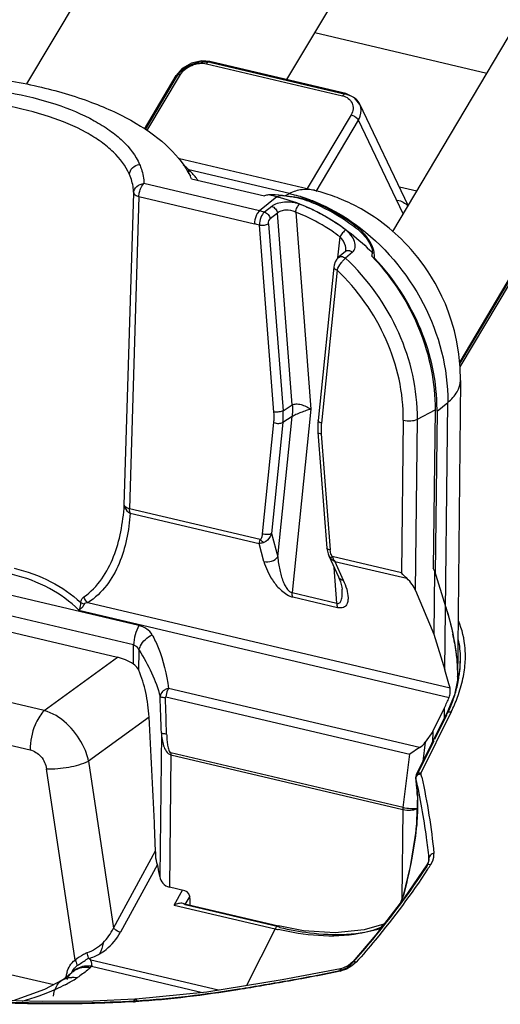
# Model space of a CAD drawing. Header units: inches. Extents: x 0 to 17, y 0 to 11.
# Tile 65 of 104: x 8.614 to 8.897, y 4.056 to 4.637. Entities that reach past the tile are written whole.
import ezdxf

# ---------------------------------------------------------------- set-up
doc = ezdxf.new("R2010")
doc.units = ezdxf.units.IN
doc.header["$LTSCALE"] = 0.935
doc.header["$MEASUREMENT"] = 0
doc.layers.add('1', color=7, linetype='CONTINUOUS')
doc.layers.add('2', color=7, linetype='CONTINUOUS')

msp = doc.modelspace()

# ---------------------------------------------------------------- linework, layer by layer
at = {"layer": '1', "color": 7, "linetype": 'Continuous'}
for p, q in [((8.61824, 4.59913), (8.72935, 4.78601)), ((8.83386, 4.51224), (8.96374, 4.73069)), ((8.77138, 4.6017), (8.82661, 4.69459)), ((8.70731, 4.55542), (8.78755, 4.53648)), ((8.71356, 4.54613), (8.71359, 4.54861)), ((8.77293, 4.5346), (8.71359, 4.54861)), ((8.68589, 4.5388), (8.68721, 4.54042)), ((8.75527, 4.52435), (8.68721, 4.54042)), ((8.7152, 4.54328), (8.75829, 4.53311)), ((8.6756, 4.35085), (8.68113, 4.53493)), ((8.68424, 4.53274), (8.68445, 4.53481)), ((8.77018, 4.53325), (8.77293, 4.5346)), ((8.78771, 4.53644), (8.78755, 4.53648)), ((8.78792, 4.53632), (8.7877, 4.53638)), ((8.68424, 4.53274), (8.6787, 4.34869)), ((8.68424, 4.53274), (8.7523, 4.51667)), ((8.76552, 4.53265), (8.75527, 4.52435)), ((8.76552, 4.53265), (8.76051, 4.53384)), ((8.76883, 4.53342), (8.76552, 4.53265)), ((8.7853, 4.53022), (8.78535, 4.52959)), ((8.75527, 4.52435), (8.75395, 4.52274)), ((8.76248, 4.52699), (8.75821, 4.52361)), ((8.76585, 4.52304), (8.76159, 4.51966)), ((8.7746, 4.40992), (8.76585, 4.52304)), ((8.77662, 4.52361), (8.78561, 4.40732)), ((8.76383, 4.40569), (8.7553, 4.51591)), ((8.76064, 4.51673), (8.76917, 4.40651)), ((8.81161, 4.51471), (8.81171, 4.51566)), ((8.80151, 4.49655), (8.80279, 4.50898)), ((8.8059, 4.50042), (8.80175, 4.49685)), ((8.81014, 4.49995), (8.80601, 4.49637)), ((8.80618, 4.50109), (8.80621, 4.50185)), ((8.80618, 4.50109), (8.80618, 4.5011)), ((8.82184, 4.49955), (8.82179, 4.49892)), ((8.82317, 4.49761), (8.82292, 4.49993)), ((8.80181, 4.49688), (8.80293, 4.49739)), ((8.80293, 4.49739), (8.80415, 4.49732)), ((8.82158, 4.49758), (8.82164, 4.49751)), ((8.82158, 4.49758), (8.82164, 4.4975)), ((8.82312, 4.49645), (8.82305, 4.49582)), ((8.82312, 4.49645), (8.82317, 4.49761)), ((8.7991, 4.49115), (8.78983, 4.4008)), ((8.80103, 4.48945), (8.79175, 4.3991)), ((8.7991, 4.49115), (8.7991, 4.49113)), ((8.87386, 4.42434), (8.87195, 4.24735)), ((8.76917, 4.40651), (8.7746, 4.40992)), ((8.78561, 4.40732), (8.77451, 4.29921)), ((8.84838, 4.40148), (8.85876, 4.40705)), ((8.85876, 4.40705), (8.85775, 4.31367)), ((8.85994, 4.4063), (8.86627, 4.41142)), ((8.86457, 4.25369), (8.86627, 4.41142)), ((8.76605, 4.3204), (8.77453, 4.40299)), ((8.77453, 4.40299), (8.76909, 4.39959)), ((8.84006, 4.40087), (8.83909, 4.31083)), ((8.84729, 4.30039), (8.84838, 4.40148)), ((8.85994, 4.4063), (8.85891, 4.31052)), ((8.75702, 4.33386), (8.76376, 4.39946)), ((8.76909, 4.39959), (8.76236, 4.33399)), ((8.78975, 4.39386), (8.79504, 4.32543)), ((8.79169, 4.39286), (8.79698, 4.32443)), ((8.75571, 4.33051), (8.6787, 4.34869)), ((8.67907, 4.34613), (8.75501, 4.32821)), ((8.76236, 4.33399), (8.76605, 4.3204)), ((8.75501, 4.32821), (8.75571, 4.33051)), ((8.75788, 4.31763), (8.75501, 4.32821)), ((8.79614, 4.32099), (8.80179, 4.30858)), ((8.79614, 4.32099), (8.79706, 4.31954)), ((8.79821, 4.32048), (8.79706, 4.31954)), ((8.83909, 4.31083), (8.79821, 4.32048)), ((8.6842, 4.27976), (8.52207, 4.31803)), ((8.80091, 4.29298), (8.79928, 4.3141)), ((8.79965, 4.31767), (8.8047, 4.30659)), ((8.79965, 4.31767), (8.84209, 4.30766)), ((8.85842, 4.31207), (8.85775, 4.31367)), ((8.85842, 4.31207), (8.85802, 4.27464)), ((8.85842, 4.31207), (8.86498, 4.29112)), ((8.68112, 4.26839), (8.51899, 4.30665)), ((8.77451, 4.29921), (8.80091, 4.29298)), ((8.77488, 4.29665), (8.80128, 4.29042)), ((8.84729, 4.30039), (8.85802, 4.27464)), ((8.52837, 4.29491), (8.67153, 4.26112)), ((8.64989, 4.29336), (8.65185, 4.29235)), ((8.86761, 4.24285), (8.65414, 4.29323)), ((8.64885, 4.28891), (8.86705, 4.23741)), ((8.85802, 4.27464), (8.86457, 4.25369)), ((8.681, 4.25705), (8.68112, 4.26839)), ((8.87024, 4.26969), (8.87153, 4.26006)), ((8.68414, 4.25336), (8.68427, 4.26524)), ((8.84958, 4.20783), (8.70168, 4.24274)), ((8.70013, 4.2378), (8.84383, 4.20388)), ((8.8574, 4.21734), (8.86433, 4.23134)), ((8.86427, 4.22521), (8.86433, 4.23134)), ((8.69745, 4.21639), (8.69654, 4.13179)), ((8.8574, 4.21734), (8.85303, 4.21105)), ((8.8574, 4.21734), (8.85733, 4.21121)), ((8.85303, 4.21105), (8.85162, 4.19967)), ((8.70303, 4.2036), (8.70219, 4.12559)), ((8.70303, 4.2036), (8.83986, 4.17131)), ((8.83993, 4.17244), (8.7031, 4.20474)), ((8.83993, 4.17244), (8.84383, 4.20388)), ((8.84958, 4.20783), (8.84383, 4.20388)), ((8.83986, 4.17131), (8.83929, 4.11866)), ((8.71129, 4.12344), (8.70219, 4.12559)), ((8.71437, 4.11498), (8.71449, 4.11817))]:
    msp.add_line(p, q, dxfattribs=at)
for points in [[(8.87381, 4.42434), (8.87363, 4.43195), (8.87287, 4.43992), (8.8717, 4.44706), (8.87024, 4.4535), (8.86857, 4.45933), (8.86675, 4.46462), (8.86484, 4.46946), (8.86287, 4.47389), (8.86085, 4.47796), (8.85881, 4.48172), (8.85676, 4.48519), (8.85471, 4.48841), (8.85267, 4.49141), (8.85064, 4.4942), (8.84863, 4.49681), (8.84664, 4.49924), (8.84468, 4.50153), (8.84273, 4.50367), (8.84082, 4.50568), (8.83893, 4.50757), (8.83707, 4.50936), (8.83523, 4.51104), (8.83343, 4.51263), (8.83165, 4.51413), (8.82989, 4.51555), (8.82816, 4.5169), (8.82646, 4.51817), (8.82479, 4.51938), (8.82314, 4.52052), (8.82151, 4.52161), (8.8199, 4.52264), (8.81832, 4.52362), (8.81677, 4.52455), (8.81523, 4.52543), (8.81372, 4.52627), (8.81223, 4.52706), (8.81076, 4.52782), (8.80931, 4.52854), (8.80788, 4.52923), (8.80647, 4.52988), (8.80507, 4.5305), (8.80369, 4.53109), (8.80233, 4.53165), (8.80099, 4.53218), (8.79967, 4.53268), (8.79837, 4.53316), (8.79709, 4.53361), (8.79584, 4.53404), (8.7946, 4.53444), (8.7934, 4.53481), (8.79223, 4.53516), (8.79111, 4.53548), (8.79003, 4.53578), (8.78901, 4.53605), (8.78792, 4.53632)], [(8.80618, 4.50109), (8.80603, 4.50058), (8.80589, 4.50041)], [(8.80181, 4.49688), (8.80082, 4.49579), (8.79994, 4.49422), (8.79931, 4.49229), (8.79911, 4.49113)], [(8.78983, 4.4008), (8.78968, 4.39897), (8.78965, 4.39585), (8.78975, 4.39386)], [(8.79504, 4.32543), (8.79516, 4.32438), (8.79571, 4.32211), (8.79613, 4.32101)], [(8.80179, 4.30858), (8.80302, 4.3055), (8.80382, 4.30246), (8.80398, 4.30126)]]:
    msp.add_lwpolyline(points, dxfattribs=at)
for centre, radius, start, end in [((8.69281, 4.52743), 0.02967, 45.53812, 53.88801), ((8.672, 4.52385), 0.04737, 24.21972, 26.10037), ((8.77232, 4.49655), 0.03608, 68.91096, 69.99794), ((8.73324, 4.43103), 0.09589, 75.81434, 76.71959), ((8.73299, 4.43003), 0.09692, 74.91557, 75.81433), ((8.73842, 4.42582), 0.10498, 65.26293, 68.66584), ((8.73936, 4.42689), 0.10883, 65.2628, 68.66571), ((8.73141, 4.42816), 0.09094, 74.76671, 76.71658), ((8.73871, 4.41596), 0.12357, 53.78543, 53.98931), ((8.80738, 4.49871), 0.00227, 117.80385, 130.67923), ((8.80873, 4.50025), 0.01312, 348.23387, 354.18944), ((8.72389, 4.40454), 0.1349, 42.82248, 43.56347), ((8.72355, 4.40422), 0.13537, 42.63846, 42.82282), ((8.75122, 4.40747), 0.10872, 359.38353, 359.80743), ((8.77719, 4.30641), 0.01003, 252.79904, 256.68323), ((8.80329, 4.29891), 0.00872, 256.66168, 260.9262), ((8.72583, 4.24479), 0.14654, 9.78472, 11.81926), ((6.07563, 4.14076), 2.6229, 1.65242, 2.12298), ((6.15158, 4.13891), 2.55012, 1.7275, 2.21283), ((8.71469, 4.20346), 0.01166, 173.71733, 179.30588), ((8.85152, 4.17117), 0.01166, 173.71733, 179.30588), ((8.84596, 4.17607), 0.0047, 297.02908, 298.21117), ((8.84698, 4.17718), 0.00538, 282.00274, 282.9237), ((8.56301, 4.10893), 0.13547, 9.71535, 14.4337)]:
    msp.add_arc(centre, radius, start, end, dxfattribs=at)
for centre, major_axis, ratio, start_param, end_param in [((8.77234, 4.52479), (0.02362, 0.00084), 0.458492, 2.079183, 2.191266), ((8.77207, 4.52833), (0.0239, -0.00288), 0.196534, 1.730663, 2.099437), ((8.67051, 4.2318), (-0.01664, 0.02678), 0.816873, -1.04172, -0.687222), ((8.79355, 4.27882), (-0.06285, 0.10236), 0.451797, -2.18677, -2.080183), ((8.79315, 4.2414), (0.07126, 0.04744), 0.717149, -0.892942, -0.805409), ((8.84794, 4.21286), (0.00569, 0.0051), 0.659922, -1.853254, -1.22522), ((8.71109, 4.11894), (-0.00086, 0.00453), 0.728467, -1.877321, -0.313753)]:
    msp.add_ellipse(centre, major_axis=major_axis, ratio=ratio, start_param=start_param, end_param=end_param, dxfattribs=at)
for points, knots in [([(8.47375, 4.60026), (8.48637, 4.60251), (8.51205, 4.60573), (8.55066, 4.60694), (8.58846, 4.60452), (8.62385, 4.59863), (8.65535, 4.58946), (8.68174, 4.57743), (8.70197, 4.56293), (8.71151, 4.55084), (8.71454, 4.54469)], [0, 0, 0, 0, 0.148488, 0.299109, 0.44673, 0.586428, 0.713803, 0.825704, 0.92058, 1, 1, 1, 1]), ([(8.48364, 4.58846), (8.49344, 4.5912), (8.51389, 4.59547), (8.54529, 4.59858), (8.57691, 4.59832), (8.60711, 4.59484), (8.63428, 4.58819), (8.65406, 4.58008), (8.66695, 4.57209), (8.67667, 4.56419), (8.68232, 4.55692), (8.6846, 4.55175)], [0, 0, 0, 0, 0.141521, 0.289659, 0.437921, 0.580494, 0.711295, 0.825849, 0.876038, 0.921457, 1, 1, 1, 1]), ([(8.67863, 4.54583), (8.67647, 4.55079), (8.67108, 4.55776), (8.6618, 4.56535), (8.6495, 4.573), (8.63062, 4.58077), (8.60469, 4.58712), (8.57587, 4.59042), (8.54568, 4.59061), (8.51572, 4.58757), (8.49621, 4.58343), (8.48685, 4.58079)], [0, 0, 0, 0, 0.078797, 0.124279, 0.174499, 0.289034, 0.419756, 0.562226, 0.710394, 0.858475, 1, 1, 1, 1]), ([(8.67863, 4.54583), (8.6787, 4.54727), (8.68015, 4.55023), (8.68307, 4.55155), (8.68459, 4.55175)], [0, 0, 0, 0, 0.484612, 1, 1, 1, 1]), ([(8.68459, 4.55175), (8.685, 4.55084), (8.68641, 4.54721), (8.68713, 4.54331), (8.68721, 4.54042)], [0, 0, 0, 0, 0.257198, 1, 1, 1, 1]), ([(8.68113, 4.53493), (8.6811, 4.53586), (8.68082, 4.53959), (8.67976, 4.54325), (8.67863, 4.54583)], [0, 0, 0, 0, 0.246481, 1, 1, 1, 1]), ([(8.71893, 4.5424), (8.71856, 4.54293), (8.71693, 4.54512), (8.71508, 4.54715), (8.71359, 4.54861)], [0, 0, 0, 0, 0.237096, 1, 1, 1, 1]), ([(8.68113, 4.53493), (8.68118, 4.53634), (8.68266, 4.53929), (8.68569, 4.54036), (8.68721, 4.54042)], [0, 0, 0, 0, 0.480273, 1, 1, 1, 1]), ([(8.68113, 4.53493), (8.68115, 4.53443), (8.68222, 4.53332), (8.68345, 4.53294), (8.68424, 4.53274)], [0, 0, 0, 0, 0.381073, 1, 1, 1, 1]), ([(8.68445, 4.53481), (8.68452, 4.53518), (8.68483, 4.53656), (8.68535, 4.5379), (8.68589, 4.5388)], [0, 0, 0, 0, 0.260122, 1, 1, 1, 1]), ([(8.78755, 4.53648), (8.78524, 4.53702), (8.78013, 4.53721), (8.77531, 4.53568), (8.77293, 4.5346)], [0, 0, 0, 0, 0.476544, 1, 1, 1, 1]), ([(8.77293, 4.5346), (8.7739, 4.53437), (8.7779, 4.53337), (8.78184, 4.5321), (8.78477, 4.53101)], [0, 0, 0, 0, 0.24138, 1, 1, 1, 1]), ([(8.77895, 4.52826), (8.77613, 4.52935), (8.77147, 4.52982), (8.7659, 4.52882), (8.7634, 4.52774), (8.76248, 4.52699)], [0, 0, 0, 0, 0.533761, 0.789953, 1, 1, 1, 1]), ([(8.76552, 4.53265), (8.77591, 4.53019), (8.79656, 4.52157), (8.81395, 4.50765), (8.82185, 4.49956)], [0, 0, 0, 0, 0.485807, 1, 1, 1, 1]), ([(8.76883, 4.53342), (8.77018, 4.5333), (8.7755, 4.53267), (8.78076, 4.53142), (8.78448, 4.52997)], [0, 0, 0, 0, 0.254232, 1, 1, 1, 1]), ([(8.77311, 4.53288), (8.77412, 4.5328), (8.77803, 4.53237), (8.78191, 4.53146), (8.78466, 4.53046)], [0, 0, 0, 0, 0.256669, 1, 1, 1, 1]), ([(8.78448, 4.52997), (8.78679, 4.52908), (8.79608, 4.52509), (8.8048, 4.51982), (8.81093, 4.51528)], [0, 0, 0, 0, 0.244911, 1, 1, 1, 1]), ([(8.78477, 4.53101), (8.78712, 4.53014), (8.79657, 4.52623), (8.80547, 4.521), (8.81172, 4.51647)], [0, 0, 0, 0, 0.245233, 1, 1, 1, 1]), ([(8.81136, 4.51592), (8.80931, 4.51741), (8.80111, 4.52299), (8.7922, 4.52756), (8.7853, 4.53022)], [0, 0, 0, 0, 0.255259, 1, 1, 1, 1]), ([(8.75395, 4.52274), (8.75369, 4.52231), (8.75277, 4.52041), (8.75232, 4.51828), (8.7523, 4.51667)], [0, 0, 0, 0, 0.23856, 1, 1, 1, 1]), ([(8.75821, 4.52361), (8.75722, 4.52281), (8.75584, 4.5202), (8.7553, 4.51743), (8.7553, 4.51591)], [0, 0, 0, 0, 0.456709, 1, 1, 1, 1]), ([(8.75821, 4.52361), (8.75908, 4.52337), (8.76065, 4.52228), (8.76148, 4.52056), (8.76159, 4.51966)], [0, 0, 0, 0, 0.496385, 1, 1, 1, 1]), ([(8.76248, 4.52699), (8.76334, 4.52675), (8.76491, 4.52566), (8.76574, 4.52394), (8.76585, 4.52304)], [0, 0, 0, 0, 0.496405, 1, 1, 1, 1]), ([(8.77662, 4.52361), (8.77482, 4.52453), (8.77172, 4.52507), (8.76803, 4.52437), (8.76645, 4.52357), (8.76585, 4.52304)], [0, 0, 0, 0, 0.539533, 0.787412, 1, 1, 1, 1]), ([(8.77662, 4.52361), (8.77676, 4.52454), (8.77733, 4.52621), (8.77831, 4.52775), (8.77895, 4.52826)], [0, 0, 0, 0, 0.536616, 1, 1, 1, 1]), ([(8.79574, 4.52001), (8.79485, 4.52054), (8.79132, 4.52259), (8.78767, 4.52445), (8.7849, 4.52573)], [0, 0, 0, 0, 0.252163, 1, 1, 1, 1]), ([(8.76064, 4.51673), (8.7606, 4.51731), (8.76072, 4.51836), (8.76122, 4.51936), (8.76159, 4.51966)], [0, 0, 0, 0, 0.545871, 1, 1, 1, 1]), ([(8.80279, 4.50898), (8.80117, 4.51018), (8.79468, 4.51476), (8.78773, 4.51869), (8.78235, 4.52117)], [0, 0, 0, 0, 0.254029, 1, 1, 1, 1]), ([(8.80608, 4.51309), (8.80524, 4.51371), (8.80188, 4.51615), (8.7984, 4.51842), (8.79574, 4.52001)], [0, 0, 0, 0, 0.251821, 1, 1, 1, 1]), ([(8.7553, 4.51591), (8.75627, 4.51578), (8.7581, 4.51586), (8.75993, 4.51629), (8.76064, 4.51673)], [0, 0, 0, 0, 0.539133, 1, 1, 1, 1]), ([(8.80608, 4.51309), (8.80541, 4.51259), (8.80421, 4.51127), (8.8032, 4.5098), (8.80279, 4.50898)], [0, 0, 0, 0, 0.474653, 1, 1, 1, 1]), ([(8.81014, 4.49995), (8.81096, 4.50061), (8.81197, 4.50287), (8.81137, 4.50651), (8.8094, 4.51013), (8.8073, 4.51218), (8.80608, 4.51309)], [0, 0, 0, 0, 0.205115, 0.436424, 0.702667, 1, 1, 1, 1]), ([(8.81093, 4.51528), (8.81398, 4.51302), (8.81793, 4.50922), (8.82118, 4.50351), (8.82188, 4.50075), (8.82184, 4.49955)], [0, 0, 0, 0, 0.579484, 0.815419, 1, 1, 1, 1]), ([(8.82292, 4.49993), (8.82234, 4.50287), (8.81928, 4.5089), (8.81457, 4.51356), (8.81171, 4.51566)], [0, 0, 0, 0, 0.457493, 1, 1, 1, 1]), ([(8.81172, 4.51647), (8.82836, 4.50443), (8.85565, 4.47237), (8.86649, 4.43143), (8.86627, 4.41142)], [0, 0, 0, 0, 0.506448, 1, 1, 1, 1]), ([(8.80621, 4.50185), (8.8062, 4.50246), (8.80579, 4.50513), (8.80424, 4.50753), (8.80279, 4.50898)], [0, 0, 0, 0, 0.231322, 1, 1, 1, 1]), ([(8.80632, 4.50071), (8.80646, 4.50079), (8.80709, 4.50104), (8.8078, 4.50103), (8.8083, 4.50091)], [0, 0, 0, 0, 0.237488, 1, 1, 1, 1]), ([(8.8083, 4.50091), (8.80848, 4.50087), (8.80914, 4.50066), (8.80975, 4.50028), (8.81014, 4.49995)], [0, 0, 0, 0, 0.259185, 1, 1, 1, 1]), ([(8.80103, 4.48945), (8.80162, 4.49083), (8.80278, 4.49279), (8.80456, 4.49503), (8.80552, 4.496), (8.80601, 4.49637)], [0, 0, 0, 0, 0.525521, 0.785771, 1, 1, 1, 1]), ([(8.80415, 4.49732), (8.80467, 4.49719), (8.80532, 4.4969), (8.80588, 4.49648), (8.80601, 4.49637)], [0, 0, 0, 0, 0.761301, 1, 1, 1, 1]), ([(8.84838, 4.40148), (8.84856, 4.41886), (8.84036, 4.45452), (8.81919, 4.48412), (8.80601, 4.49637)], [0, 0, 0, 0, 0.491325, 1, 1, 1, 1]), ([(8.85994, 4.40711), (8.86, 4.42319), (8.85288, 4.45617), (8.83458, 4.48431), (8.82312, 4.49645)], [0, 0, 0, 0, 0.490666, 1, 1, 1, 1]), ([(8.82313, 4.49591), (8.83434, 4.48374), (8.85216, 4.45568), (8.85893, 4.42297), (8.85876, 4.40705)], [0, 0, 0, 0, 0.509722, 1, 1, 1, 1]), ([(8.79911, 4.49113), (8.79908, 4.49077), (8.79972, 4.48995), (8.80053, 4.48962), (8.80103, 4.48945)], [0, 0, 0, 0, 0.401775, 1, 1, 1, 1]), ([(8.84006, 4.40087), (8.84023, 4.41704), (8.83269, 4.45024), (8.81319, 4.47792), (8.80103, 4.48945)], [0, 0, 0, 0, 0.491168, 1, 1, 1, 1]), ([(8.86627, 4.41142), (8.86845, 4.41318), (8.8721, 4.4169), (8.87377, 4.42199), (8.87381, 4.42429)], [0, 0, 0, 0, 0.548999, 1, 1, 1, 1]), ([(8.76917, 4.40651), (8.76846, 4.40607), (8.76662, 4.40564), (8.7648, 4.40556), (8.76383, 4.40569)], [0, 0, 0, 0, 0.460867, 1, 1, 1, 1]), ([(8.76909, 4.39959), (8.76915, 4.40015), (8.76933, 4.40246), (8.7693, 4.40478), (8.76916, 4.40651)], [0, 0, 0, 0, 0.246315, 1, 1, 1, 1]), ([(8.7746, 4.40992), (8.77465, 4.40933), (8.77477, 4.40703), (8.7747, 4.40471), (8.77453, 4.40299)], [0, 0, 0, 0, 0.253815, 1, 1, 1, 1]), ([(8.78561, 4.40732), (8.78466, 4.40707), (8.78267, 4.40652), (8.77973, 4.40547), (8.77696, 4.40432), (8.77525, 4.40345), (8.77453, 4.40299)], [0, 0, 0, 0, 0.246061, 0.518529, 0.785372, 1, 1, 1, 1]), ([(8.7746, 4.40992), (8.77526, 4.41032), (8.77708, 4.41063), (8.77989, 4.41019), (8.78285, 4.40906), (8.78474, 4.40797), (8.78561, 4.40732)], [0, 0, 0, 0, 0.197305, 0.44725, 0.723239, 1, 1, 1, 1]), ([(8.76376, 4.39946), (8.76381, 4.39997), (8.76397, 4.40204), (8.76395, 4.40413), (8.76383, 4.40569)], [0, 0, 0, 0, 0.246327, 1, 1, 1, 1]), ([(8.79175, 4.3991), (8.79149, 4.39919), (8.79072, 4.39949), (8.78977, 4.40021), (8.78983, 4.4008)], [0, 0, 0, 0, 0.321456, 1, 1, 1, 1]), ([(8.84006, 4.40087), (8.84152, 4.40052), (8.84436, 4.40037), (8.84722, 4.40086), (8.84838, 4.40148)], [0, 0, 0, 0, 0.53514, 1, 1, 1, 1]), ([(8.76376, 4.39946), (8.7647, 4.39914), (8.7665, 4.3989), (8.7684, 4.39915), (8.76909, 4.39959)], [0, 0, 0, 0, 0.547008, 1, 1, 1, 1]), ([(8.79175, 4.3991), (8.7917, 4.39859), (8.79154, 4.39652), (8.79157, 4.39443), (8.79169, 4.39286)], [0, 0, 0, 0, 0.246327, 1, 1, 1, 1]), ([(8.78975, 4.39386), (8.78977, 4.39357), (8.79052, 4.39304), (8.79122, 4.39293), (8.79169, 4.39286)], [0, 0, 0, 0, 0.378957, 1, 1, 1, 1]), ([(8.65173, 4.29665), (8.65581, 4.29957), (8.66289, 4.30689), (8.66976, 4.32041), (8.67395, 4.33523), (8.67523, 4.34556), (8.67559, 4.35085)], [0, 0, 0, 0, 0.24637, 0.489937, 0.739262, 1, 1, 1, 1]), ([(8.67559, 4.35085), (8.6756, 4.35038), (8.67605, 4.34838), (8.67767, 4.34676), (8.67907, 4.34613)], [0, 0, 0, 0, 0.233935, 1, 1, 1, 1]), ([(8.67871, 4.34869), (8.67793, 4.34889), (8.6767, 4.34927), (8.67564, 4.35035), (8.6756, 4.35085)], [0, 0, 0, 0, 0.616831, 1, 1, 1, 1]), ([(8.67907, 4.34613), (8.67901, 4.34631), (8.67876, 4.34714), (8.6787, 4.34802), (8.6787, 4.34869)], [0, 0, 0, 0, 0.222123, 1, 1, 1, 1]), ([(8.67908, 4.34613), (8.6787, 4.34094), (8.67739, 4.33079), (8.673, 4.31625), (8.66576, 4.30301), (8.65837, 4.296), (8.65415, 4.29323)], [0, 0, 0, 0, 0.258423, 0.505935, 0.749458, 1, 1, 1, 1]), ([(8.75702, 4.33386), (8.75696, 4.33324), (8.75672, 4.33205), (8.75615, 4.33091), (8.75571, 4.33051)], [0, 0, 0, 0, 0.516696, 1, 1, 1, 1]), ([(8.76236, 4.33399), (8.76166, 4.33356), (8.75976, 4.33331), (8.75796, 4.33355), (8.75702, 4.33386)], [0, 0, 0, 0, 0.452992, 1, 1, 1, 1]), ([(8.76236, 4.33399), (8.76216, 4.33339), (8.76121, 4.33127), (8.75942, 4.32941), (8.75784, 4.3288)], [0, 0, 0, 0, 0.271396, 1, 1, 1, 1]), ([(8.75784, 4.3288), (8.7576, 4.3287), (8.75668, 4.32839), (8.75572, 4.32821), (8.75501, 4.32821)], [0, 0, 0, 0, 0.268706, 1, 1, 1, 1]), ([(8.75784, 4.3288), (8.75764, 4.32889), (8.75684, 4.32933), (8.75615, 4.32996), (8.75571, 4.33051)], [0, 0, 0, 0, 0.234633, 1, 1, 1, 1]), ([(8.79698, 4.32443), (8.79651, 4.3245), (8.79581, 4.32461), (8.79507, 4.32514), (8.79504, 4.32543)], [0, 0, 0, 0, 0.62094, 1, 1, 1, 1]), ([(8.75788, 4.31764), (8.75935, 4.31723), (8.76253, 4.31738), (8.7652, 4.31918), (8.76605, 4.3204)], [0, 0, 0, 0, 0.506171, 1, 1, 1, 1]), ([(8.76605, 4.3204), (8.76627, 4.31778), (8.76701, 4.31283), (8.76861, 4.30708), (8.77033, 4.30329), (8.77185, 4.30088), (8.7734, 4.29938), (8.77451, 4.29921)], [0, 0, 0, 0, 0.334191, 0.632315, 0.75581, 0.858214, 1, 1, 1, 1]), ([(8.79821, 4.32048), (8.79801, 4.32077), (8.79735, 4.32201), (8.79706, 4.3234), (8.79698, 4.32443)], [0, 0, 0, 0, 0.256703, 1, 1, 1, 1]), ([(8.79965, 4.31767), (8.79939, 4.31779), (8.79844, 4.31826), (8.79757, 4.31894), (8.79706, 4.31954)], [0, 0, 0, 0, 0.259305, 1, 1, 1, 1]), ([(8.79821, 4.32048), (8.79829, 4.32022), (8.79864, 4.31922), (8.79916, 4.31828), (8.79965, 4.31767)], [0, 0, 0, 0, 0.259602, 1, 1, 1, 1]), ([(8.61068, 4.3136), (8.61816, 4.31184), (8.63227, 4.30676), (8.64468, 4.29824), (8.64989, 4.29336)], [0, 0, 0, 0, 0.518483, 1, 1, 1, 1]), ([(8.75788, 4.31763), (8.75896, 4.31379), (8.76167, 4.30786), (8.76656, 4.30177), (8.7705, 4.29852), (8.77292, 4.2972), (8.77422, 4.29683)], [0, 0, 0, 0, 0.439006, 0.703363, 0.851033, 1, 1, 1, 1]), ([(8.64885, 4.28891), (8.64375, 4.29398), (8.63143, 4.3029), (8.60927, 4.31099), (8.58421, 4.31362), (8.56695, 4.31192), (8.55826, 4.31029)], [0, 0, 0, 0, 0.223481, 0.464844, 0.725211, 1, 1, 1, 1]), ([(8.80179, 4.30858), (8.80216, 4.30778), (8.80324, 4.30697), (8.80439, 4.30665), (8.8047, 4.30659)], [0, 0, 0, 0, 0.736768, 1, 1, 1, 1]), ([(8.8047, 4.30659), (8.80548, 4.30485), (8.80678, 4.30148), (8.80762, 4.29714), (8.80741, 4.29397), (8.80666, 4.29183), (8.80471, 4.29018), (8.80287, 4.29012), (8.80192, 4.2903)], [0, 0, 0, 0, 0.281461, 0.531718, 0.644086, 0.748927, 0.856908, 1, 1, 1, 1]), ([(8.84729, 4.30039), (8.84676, 4.30166), (8.8453, 4.3043), (8.84333, 4.30662), (8.84209, 4.30766)], [0, 0, 0, 0, 0.461305, 1, 1, 1, 1]), ([(8.64989, 4.29336), (8.64997, 4.29408), (8.65036, 4.29536), (8.65127, 4.29633), (8.65173, 4.29665)], [0, 0, 0, 0, 0.561557, 1, 1, 1, 1]), ([(8.77488, 4.29665), (8.77481, 4.29683), (8.77457, 4.29766), (8.7745, 4.29854), (8.77451, 4.29921)], [0, 0, 0, 0, 0.221407, 1, 1, 1, 1]), ([(8.80091, 4.29298), (8.80117, 4.29289), (8.80171, 4.29281), (8.80283, 4.29322), (8.80377, 4.29493), (8.80415, 4.29773), (8.80409, 4.29997), (8.80398, 4.30125)], [0, 0, 0, 0, 0.082108, 0.156936, 0.339321, 0.617238, 1, 1, 1, 1]), ([(8.64989, 4.29336), (8.64989, 4.29297), (8.64978, 4.29144), (8.64932, 4.28994), (8.64885, 4.28891)], [0, 0, 0, 0, 0.25546, 1, 1, 1, 1]), ([(8.65185, 4.29235), (8.65164, 4.29166), (8.65077, 4.29032), (8.64956, 4.28933), (8.64885, 4.28891)], [0, 0, 0, 0, 0.465891, 1, 1, 1, 1]), ([(8.65414, 4.29323), (8.65365, 4.29321), (8.65284, 4.29317), (8.65195, 4.29269), (8.65185, 4.29235)], [0, 0, 0, 0, 0.583865, 1, 1, 1, 1]), ([(8.80091, 4.29298), (8.80091, 4.29274), (8.80093, 4.29188), (8.80107, 4.29101), (8.80128, 4.29042)], [0, 0, 0, 0, 0.275691, 1, 1, 1, 1]), ([(8.86498, 4.29112), (8.86541, 4.28975), (8.86703, 4.28436), (8.8684, 4.2789), (8.86926, 4.2748)], [0, 0, 0, 0, 0.255455, 1, 1, 1, 1]), ([(8.86498, 4.29112), (8.86716, 4.28414), (8.87062, 4.27049), (8.87205, 4.25642), (8.87198, 4.24968)], [0, 0, 0, 0, 0.520508, 1, 1, 1, 1]), ([(8.6842, 4.27976), (8.68321, 4.27808), (8.68175, 4.27435), (8.68114, 4.2704), (8.68112, 4.26839)], [0, 0, 0, 0, 0.492577, 1, 1, 1, 1]), ([(8.69198, 4.27437), (8.69121, 4.2757), (8.6889, 4.27811), (8.68585, 4.27939), (8.6842, 4.27976)], [0, 0, 0, 0, 0.475128, 1, 1, 1, 1]), ([(8.68427, 4.26524), (8.68443, 4.26612), (8.68583, 4.26999), (8.68916, 4.27293), (8.69198, 4.27437)], [0, 0, 0, 0, 0.219334, 1, 1, 1, 1]), ([(8.69198, 4.27437), (8.69333, 4.27196), (8.69811, 4.26193), (8.7004, 4.25094), (8.70168, 4.24274)], [0, 0, 0, 0, 0.249797, 1, 1, 1, 1]), ([(8.68112, 4.26839), (8.68185, 4.26821), (8.68322, 4.26732), (8.68399, 4.26596), (8.68427, 4.26524)], [0, 0, 0, 0, 0.495984, 1, 1, 1, 1]), ([(8.68427, 4.26524), (8.68703, 4.26096), (8.69199, 4.25219), (8.69547, 4.24271), (8.69673, 4.23792)], [0, 0, 0, 0, 0.507427, 1, 1, 1, 1]), ([(8.68412, 4.25341), (8.68396, 4.25377), (8.68321, 4.25519), (8.68202, 4.25639), (8.681, 4.25705)], [0, 0, 0, 0, 0.242139, 1, 1, 1, 1]), ([(8.87153, 4.26006), (8.87161, 4.25918), (8.87189, 4.25573), (8.87201, 4.25226), (8.87198, 4.24968)], [0, 0, 0, 0, 0.254363, 1, 1, 1, 1]), ([(8.69019, 4.22586), (8.68992, 4.23073), (8.68864, 4.24012), (8.68596, 4.24924), (8.68412, 4.25341)], [0, 0, 0, 0, 0.517034, 1, 1, 1, 1]), ([(8.70168, 4.24274), (8.70102, 4.2426), (8.69978, 4.24209), (8.69775, 4.24077), (8.69676, 4.23904), (8.69673, 4.23792)], [0, 0, 0, 0, 0.278462, 0.540498, 1, 1, 1, 1]), ([(8.70168, 4.24274), (8.70147, 4.24238), (8.7007, 4.24083), (8.70026, 4.23911), (8.70013, 4.2378)], [0, 0, 0, 0, 0.23547, 1, 1, 1, 1]), ([(8.86705, 4.23741), (8.86741, 4.23831), (8.86776, 4.24013), (8.86782, 4.24201), (8.86761, 4.24285)], [0, 0, 0, 0, 0.527142, 1, 1, 1, 1]), ([(8.69673, 4.23792), (8.69685, 4.23784), (8.69722, 4.23771), (8.69824, 4.23748), (8.69914, 4.23742), (8.6998, 4.23738)], [0, 0, 0, 0, 0.143205, 0.364588, 1, 1, 1, 1]), ([(8.70013, 4.2378), (8.70004, 4.23782), (8.69978, 4.23774), (8.69979, 4.23749), (8.6998, 4.23738)], [0, 0, 0, 0, 0.465302, 1, 1, 1, 1]), ([(8.6942, 4.1427), (8.69393, 4.14964), (8.69276, 4.17737), (8.69136, 4.20509), (8.69019, 4.22586)], [0, 0, 0, 0, 0.250347, 1, 1, 1, 1]), ([(8.69745, 4.21639), (8.69753, 4.21513), (8.6978, 4.21263), (8.69863, 4.20897), (8.69999, 4.20565), (8.70191, 4.20383), (8.70303, 4.2036)], [0, 0, 0, 0, 0.258878, 0.515465, 0.766062, 1, 1, 1, 1]), ([(8.70055, 4.21579), (8.69986, 4.21583), (8.69893, 4.21591), (8.69791, 4.21615), (8.69755, 4.2163), (8.69745, 4.21639)], [0, 0, 0, 0, 0.649987, 0.867637, 1, 1, 1, 1]), ([(8.70055, 4.21579), (8.70058, 4.21482), (8.70067, 4.21287), (8.70095, 4.20996), (8.7014, 4.20753), (8.70201, 4.20572), (8.70266, 4.20489), (8.7031, 4.20474)], [0, 0, 0, 0, 0.250727, 0.502417, 0.755127, 0.881424, 1, 1, 1, 1]), ([(8.83986, 4.17131), (8.8413, 4.17097), (8.8441, 4.17081), (8.84693, 4.17129), (8.84809, 4.17188)], [0, 0, 0, 0, 0.532259, 1, 1, 1, 1]), ([(8.8481, 4.17191), (8.84687, 4.17165), (8.84409, 4.1717), (8.84137, 4.17208), (8.83993, 4.17244)], [0, 0, 0, 0, 0.456588, 1, 1, 1, 1]), ([(8.69654, 4.13179), (8.69678, 4.13038), (8.69797, 4.12751), (8.70073, 4.12593), (8.70219, 4.12559)], [0, 0, 0, 0, 0.488492, 1, 1, 1, 1])]:
    msp.add_open_spline(points, degree=3, knots=knots, dxfattribs=at)
for points in [[(8.84209, 4.30766), (8.84097, 4.30859), (8.83997, 4.30967), (8.83909, 4.31083)], [(8.65414, 4.29323), (8.65305, 4.2941), (8.65218, 4.29533), (8.65173, 4.29665)]]:
    msp.add_open_spline(points, degree=3, dxfattribs=at)
at = {"layer": '2', "color": 7, "linetype": 'Continuous'}
for p, q in [((8.78786, 4.62942), (8.88929, 4.60548)), ((8.72407, 4.61109), (8.80432, 4.59215)), ((8.72594, 4.61243), (8.72673, 4.61163)), ((8.80619, 4.59349), (8.72594, 4.61243)), ((8.80605, 4.59291), (8.72673, 4.61163)), ((8.68744, 4.5725), (8.70624, 4.6042)), ((8.68898, 4.5715), (8.70866, 4.60469)), ((8.70619, 4.60308), (8.70624, 4.6042)), ((8.70619, 4.60308), (8.68789, 4.57221)), ((8.84295, 4.52752), (8.81443, 4.58725)), ((8.81452, 4.58706), (8.81443, 4.58725)), ((8.80928, 4.58094), (8.78348, 4.53744)), ((8.78872, 4.53578), (8.8136, 4.57773)), ((8.83997, 4.52251), (8.8136, 4.57773)), ((8.94062, 4.54888), (8.8733, 4.43538)), ((8.94058, 4.54776), (8.87339, 4.43447)), ((8.8736, 4.43227), (8.94305, 4.54937)), ((8.84795, 4.53594), (8.83778, 4.53835)), ((8.62844, 4.22977), (8.50261, 4.25946)), ((8.62844, 4.22977), (8.67153, 4.26112)), ((8.87365, 4.26049), (8.87342, 4.25422)), ((8.87365, 4.26049), (8.87365, 4.25875)), ((8.87342, 4.25422), (8.87015, 4.23887)), ((8.87015, 4.23887), (8.86575, 4.22819)), ((8.4942, 4.23623), (8.62002, 4.20653)), ((8.8478, 4.19197), (8.86574, 4.22819)), ((8.86831, 4.22894), (8.85037, 4.19272)), ((8.85863, 4.21283), (8.86571, 4.22713)), ((8.86571, 4.22713), (8.86574, 4.22819)), ((8.86574, 4.22819), (8.86575, 4.22819)), ((8.69019, 4.22586), (8.65454, 4.19991)), ((8.8482, 4.19177), (8.85821, 4.21197)), ((8.65454, 4.19991), (8.66916, 4.10146)), ((8.64656, 4.08254), (8.62981, 4.19534)), ((8.8478, 4.19197), (8.84777, 4.19091)), ((8.84822, 4.19243), (8.8478, 4.19197)), ((8.84932, 4.19227), (8.85037, 4.19272)), ((8.84742, 4.18998), (8.84777, 4.19091)), ((8.84747, 4.1895), (8.84743, 4.18966)), ((8.66916, 4.10146), (8.69402, 4.14692)), ((8.85807, 4.14334), (8.85814, 4.14548)), ((8.85488, 4.14042), (8.85399, 4.13863)), ((8.8552, 4.1419), (8.85488, 4.14042)), ((8.85521, 4.14255), (8.85519, 4.14301)), ((8.8552, 4.1419), (8.85521, 4.14255)), ((8.8552, 4.14237), (8.8552, 4.1419)), ((8.8552, 4.14188), (8.8552, 4.1419)), ((8.85631, 4.13896), (8.85746, 4.14114)), ((8.85746, 4.14114), (8.85807, 4.14334)), ((8.69512, 4.13889), (8.67328, 4.09895)), ((8.85389, 4.13758), (8.85399, 4.13863)), ((8.85489, 4.13911), (8.85631, 4.13896)), ((8.70496, 4.11501), (8.71017, 4.12408)), ((8.71415, 4.12032), (8.7113, 4.11536)), ((8.83991, 4.12058), (8.84013, 4.12071)), ((8.70496, 4.11501), (8.76451, 4.10095)), ((8.70756, 4.11588), (8.70559, 4.11528)), ((8.71023, 4.11596), (8.76658, 4.10266)), ((8.76642, 4.10208), (8.71145, 4.11505)), ((8.46999, 4.10679), (8.63399, 4.06808)), ((8.76451, 4.10095), (8.7477, 4.06748)), ((8.76658, 4.10266), (8.76656, 4.10267)), ((8.76738, 4.10185), (8.76658, 4.10266)), ((8.82862, 4.10371), (8.82861, 4.10371)), ((8.8289, 4.10389), (8.82862, 4.10371)), ((8.65581, 4.08258), (8.65467, 4.08355)), ((8.73109, 4.06482), (8.65581, 4.08258)), ((8.81017, 4.08098), (8.81035, 4.08144)), ((8.64512, 4.07559), (8.6447, 4.07519)), ((8.64553, 4.07598), (8.64512, 4.07559)), ((8.65632, 4.07889), (8.72169, 4.06346)), ((8.80661, 4.0773), (8.80342, 4.07622)), ((8.80359, 4.07658), (8.80616, 4.07774)), ((8.80982, 4.0791), (8.80661, 4.0773)), ((8.8083, 4.07916), (8.81017, 4.08098)), ((8.81231, 4.08131), (8.80982, 4.0791)), ((8.64049, 4.07178), (8.63884, 4.07067)), ((8.63884, 4.07067), (8.63889, 4.0707)), ((8.64393, 4.07449), (8.64049, 4.07178)), ((8.6413, 4.07261), (8.64163, 4.07458)), ((8.64473, 4.07522), (8.64393, 4.07449)), ((8.6447, 4.07519), (8.64473, 4.07522)), ((8.68141, 4.05917), (8.68103, 4.058)), ((8.68176, 4.05944), (8.68141, 4.05917)), ((8.68157, 4.05804), (8.68195, 4.05921)), ((8.68244, 4.05812), (8.68157, 4.05804)), ((8.68231, 4.05947), (8.68177, 4.05944)), ((8.68195, 4.05939), (8.68177, 4.05944)), ((8.68195, 4.05921), (8.6823, 4.05947)), ((8.6823, 4.05947), (8.68249, 4.05943)), ((8.68249, 4.05943), (8.68303, 4.05862)), ((8.68103, 4.058), (8.68157, 4.05804)), ((8.68243, 4.05804), (8.68156, 4.05799))]:
    msp.add_line(p, q, dxfattribs=at)
for points in [[(8.72594, 4.61243), (8.72137, 4.61282), (8.71515, 4.61144), (8.70967, 4.6082), (8.70624, 4.6042)], [(8.81449, 4.58697), (8.8113, 4.59105), (8.80619, 4.59349)], [(8.84743, 4.18966), (8.84837, 4.17936), (8.84761, 4.15973), (8.84403, 4.1378), (8.83991, 4.12058)], [(8.85399, 4.13863), (8.84086, 4.11949), (8.82392, 4.09739), (8.81035, 4.08144)], [(8.83991, 4.12058), (8.83889, 4.1174), (8.83833, 4.11619)], [(8.70496, 4.11501), (8.70517, 4.1151), (8.70538, 4.11519), (8.70559, 4.11528)], [(8.71145, 4.11505), (8.7114, 4.11515), (8.71135, 4.11525), (8.7113, 4.11536)], [(8.82861, 4.10371), (8.81708, 4.1003), (8.79996, 4.09859), (8.78125, 4.09987), (8.76655, 4.10266)], [(8.65448, 4.08387), (8.65452, 4.08375), (8.65458, 4.08364), (8.65467, 4.08354)], [(8.81035, 4.08144), (8.80774, 4.07932), (8.80438, 4.07781), (8.80303, 4.07745)], [(8.80303, 4.07745), (8.76867, 4.07085), (8.72424, 4.06372), (8.6823, 4.05947)], [(8.63889, 4.0707), (8.62862, 4.06521), (8.61008, 4.0586)], [(8.68177, 4.05944), (8.65732, 4.05841), (8.62733, 4.05816), (8.6041, 4.05875)]]:
    msp.add_lwpolyline(points, dxfattribs=at)
for centre, radius, start, end in [((8.80981, 4.25952), 0.06385, 353.9218, 358.22236), ((8.81222, 4.25942), 0.06144, 358.24389, 359.37991), ((8.81605, 4.26193), 0.06063, 356.96576, 358.61047), ((8.80641, 4.25986), 0.06726, 351.23, 353.93356), ((8.79784, 4.26156), 0.07601, 341.84047, 347.96543), ((8.80276, 4.26045), 0.07096, 348.01107, 350.35735), ((8.80452, 4.26015), 0.06917, 350.36366, 351.23827), ((8.78454, 4.26631), 0.09014, 334.87753, 338.87355), ((8.7726, 4.27503), 0.10623, 334.28733, 336.77377), ((8.79152, 4.26358), 0.08264, 338.89119, 341.87104), ((8.78198, 4.27101), 0.09603, 336.7695, 339.5891), ((8.78698, 4.26911), 0.09067, 339.61379, 339.87597), ((8.85133, 4.19022), 0.00394, 153.68848, 188.12607), ((8.584, 4.12906), 0.27387, 12.94281, 13.44053), ((8.84891, 4.18987), 0.00149, 175.70388, 188.01895), ((8.75108, 4.17579), 0.09735, 5.90832, 8.09558), ((8.74321, 4.17502), 0.10526, 2.25316, 5.88442), ((8.67651, 4.17762), 0.17209, 353.45729, 354.45534), ((8.73755, 4.15051), 0.11789, 354.75616, 355.81049), ((8.84641, 4.14249), 0.00881, 351.09142, 356.00531), ((8.73715, 4.15054), 0.11828, 355.81001, 356.0407), ((8.737, 4.15055), 0.11843, 356.04072, 356.35088), ((8.45315, 4.4015), 0.48111, 326.51717, 326.73969), ((8.45429, 4.40075), 0.47975, 326.7397, 326.92904), ((8.80321, 4.1304), 0.03817, 339.23927, 345.28804), ((8.76934, 4.09853), 0.00541, 148.8884, 153.33147), ((8.80625, 4.27777), 0.18168, 256.71934, 257.29462), ((8.82191, 4.11311), 0.01245, 293.40734, 296.85309), ((8.63815, 4.0803), 0.01671, 12.33135, 22.92295), ((8.34244, 4.01602), 0.32036, 11.83213, 11.99254), ((8.65606, 4.06939), 0.01293, 147.36726, 154.59586), ((8.65232, 4.06714), 0.01108, 130.58406, 133.23842), ((8.65233, 4.06713), 0.0111, 128.64391, 130.57661), ((8.62499, 4.11075), 0.04468, 313.34407, 313.81173), ((8.62572, 4.11), 0.04364, 313.81078, 314.52776), ((8.79784, 4.09838), 0.02285, 282.85959, 284.15954), ((8.79859, 4.09144), 0.01566, 298.88266, 308.31071), ((8.59922, 4.14783), 0.08995, 297.51022, 301.8887), ((8.65763, 4.0709), 0.01641, 164.26418, 167.02752), ((8.65267, 4.06679), 0.01158, 136.6586, 138.97316), ((8.65251, 4.06695), 0.01135, 133.45253, 136.66183), ((8.64484, 4.06005), 0.0123, 76.79402, 91.18022), ((8.60476, 4.13874), 0.07931, 301.96379, 302.74624), ((8.60783, 4.13299), 0.07281, 303.15492, 303.41475)]:
    msp.add_arc(centre, radius, start, end, dxfattribs=at)
msp.add_ellipse((8.79288, 4.21625), major_axis=(0.07269, 0.04838), ratio=0.717149, start_param=-0.29402, end_param=-0.258143, dxfattribs=at)
for points in [[(8.72103, 4.612), (8.717, 4.61161), (8.71292, 4.60993), (8.70983, 4.60732)], [(8.71135, 4.60774), (8.71373, 4.60969), (8.71682, 4.61097), (8.71988, 4.6113)], [(8.71988, 4.6113), (8.72127, 4.61145), (8.72271, 4.6114), (8.72407, 4.61109)], [(8.72595, 4.6118), (8.72433, 4.6121), (8.72266, 4.61215), (8.72103, 4.612)], [(8.70983, 4.60732), (8.70841, 4.60612), (8.70714, 4.60469), (8.70619, 4.60308)], [(8.70866, 4.60469), (8.70936, 4.60585), (8.71031, 4.60688), (8.71135, 4.60774)], [(8.80699, 4.59269), (8.80684, 4.59304), (8.80655, 4.59339), (8.80619, 4.59348)], [(8.81222, 4.59013), (8.81075, 4.59141), (8.80888, 4.59226), (8.80699, 4.59269)], [(8.80432, 4.59215), (8.80551, 4.59187), (8.80667, 4.59136), (8.80764, 4.59062)], [(8.80764, 4.59062), (8.80858, 4.58991), (8.80936, 4.58895), (8.80984, 4.58788)], [(8.80984, 4.58788), (8.81033, 4.58681), (8.81053, 4.58559), (8.81043, 4.58442)], [(8.81443, 4.58725), (8.8139, 4.58834), (8.81313, 4.58934), (8.81222, 4.59013)], [(8.81043, 4.58442), (8.81032, 4.5832), (8.80989, 4.582), (8.80928, 4.58094)], [(8.83658, 4.53072), (8.83893, 4.5302), (8.84128, 4.52896), (8.84284, 4.52712)], [(8.87238, 4.27146), (8.87317, 4.26786), (8.87358, 4.26417), (8.87365, 4.26049)], [(8.87523, 4.24856), (8.87594, 4.2519), (8.87641, 4.25531), (8.87659, 4.25872)], [(8.87212, 4.23791), (8.87339, 4.24138), (8.87446, 4.24494), (8.87523, 4.24856)], [(8.85037, 4.19272), (8.84966, 4.19283), (8.84882, 4.19284), (8.84822, 4.19243)], [(8.85091, 4.1904), (8.8543, 4.17562), (8.85649, 4.16056), (8.85813, 4.14548)], [(8.84747, 4.15801), (8.84603, 4.14542), (8.8433, 4.13298), (8.84012, 4.12071)], [(8.85389, 4.13758), (8.85447, 4.13869), (8.85492, 4.13989), (8.85511, 4.14113)], [(8.85399, 4.13863), (8.85417, 4.13891), (8.85455, 4.13906), (8.85489, 4.13911)], [(8.71023, 4.11596), (8.70936, 4.11617), (8.70843, 4.11606), (8.70756, 4.11588)], [(8.71129, 4.11534), (8.71106, 4.11568), (8.71063, 4.11587), (8.71023, 4.11596)], [(8.66309, 4.09265), (8.6656, 4.09519), (8.66766, 4.09822), (8.66916, 4.10146)], [(8.82861, 4.10371), (8.82778, 4.10338), (8.82711, 4.10254), (8.82686, 4.10168)], [(8.66309, 4.09265), (8.66045, 4.09001), (8.65714, 4.0878), (8.65355, 4.08681)], [(8.6631, 4.09267), (8.66269, 4.09045), (8.66214, 4.08818), (8.66105, 4.0862)], [(8.64353, 4.07922), (8.64433, 4.08049), (8.64536, 4.08165), (8.64656, 4.08254)], [(8.65467, 4.08354), (8.6569, 4.08412), (8.65905, 4.08505), (8.66105, 4.0862)], [(8.64183, 4.07535), (8.64221, 4.07671), (8.64278, 4.07803), (8.64353, 4.07922)], [(8.64517, 4.07637), (8.6458, 4.07736), (8.6466, 4.07828), (8.64752, 4.07902)], [(8.63393, 4.0613), (8.6341, 4.06482), (8.63589, 4.06874), (8.63884, 4.07067)], [(8.63889, 4.0707), (8.64055, 4.07177), (8.64261, 4.07232), (8.64459, 4.07236)], [(8.64188, 4.07106), (8.64238, 4.07227), (8.64308, 4.07341), (8.64394, 4.07439)]]:
    msp.add_open_spline(points, degree=3, dxfattribs=at)
for points, knots in [([(8.72407, 4.61109), (8.72419, 4.6113), (8.72462, 4.61192), (8.72541, 4.61256), (8.72593, 4.61242)], [0, 0, 0, 0, 0.312231, 1, 1, 1, 1]), ([(8.70624, 4.6042), (8.70653, 4.6047), (8.70761, 4.60488), (8.70841, 4.60475), (8.70866, 4.60469)], [0, 0, 0, 0, 0.692811, 1, 1, 1, 1]), ([(8.80619, 4.59348), (8.80567, 4.59362), (8.80487, 4.59298), (8.80445, 4.59236), (8.80432, 4.59215)], [0, 0, 0, 0, 0.687769, 1, 1, 1, 1]), ([(8.8136, 4.57773), (8.81404, 4.57848), (8.81541, 4.58136), (8.81546, 4.58494), (8.81452, 4.58706)], [0, 0, 0, 0, 0.273255, 1, 1, 1, 1]), ([(8.80928, 4.58094), (8.81068, 4.58061), (8.81238, 4.57959), (8.81345, 4.57808), (8.8136, 4.57773)], [0, 0, 0, 0, 0.789046, 1, 1, 1, 1]), ([(8.87666, 4.26046), (8.87671, 4.26238), (8.87653, 4.26994), (8.87479, 4.27749), (8.87255, 4.28266)], [0, 0, 0, 0, 0.25471, 1, 1, 1, 1]), ([(8.62844, 4.22977), (8.62815, 4.22949), (8.62692, 4.22817), (8.62589, 4.22668), (8.62518, 4.22547)], [0, 0, 0, 0, 0.22047, 1, 1, 1, 1]), ([(8.65454, 4.19991), (8.65381, 4.2033), (8.64912, 4.216), (8.63807, 4.22685), (8.62844, 4.22977)], [0, 0, 0, 0, 0.256058, 1, 1, 1, 1]), ([(8.86575, 4.22819), (8.86603, 4.22876), (8.86716, 4.22908), (8.86804, 4.22898), (8.86831, 4.22894)], [0, 0, 0, 0, 0.699382, 1, 1, 1, 1]), ([(8.62518, 4.22547), (8.62436, 4.2241), (8.62146, 4.21818), (8.6201, 4.21152), (8.62002, 4.20653)], [0, 0, 0, 0, 0.242342, 1, 1, 1, 1]), ([(8.62002, 4.20653), (8.62248, 4.20594), (8.62712, 4.20291), (8.62941, 4.19795), (8.62981, 4.19534)], [0, 0, 0, 0, 0.489297, 1, 1, 1, 1]), ([(8.62981, 4.19534), (8.63419, 4.19515), (8.64264, 4.19594), (8.6509, 4.19813), (8.65454, 4.19991)], [0, 0, 0, 0, 0.519289, 1, 1, 1, 1]), ([(8.84747, 4.1895), (8.84744, 4.18974), (8.84755, 4.19092), (8.84853, 4.19183), (8.84932, 4.19227)], [0, 0, 0, 0, 0.209533, 1, 1, 1, 1]), ([(8.85519, 4.14301), (8.85476, 4.14695), (8.85288, 4.16255), (8.85022, 4.17807), (8.84747, 4.1895)], [0, 0, 0, 0, 0.252012, 1, 1, 1, 1]), ([(8.84839, 4.17916), (8.84845, 4.17772), (8.84857, 4.17165), (8.84823, 4.16559), (8.84779, 4.16099)], [0, 0, 0, 0, 0.238329, 1, 1, 1, 1]), ([(8.85814, 4.14548), (8.85777, 4.1454), (8.85654, 4.145), (8.85533, 4.14394), (8.85519, 4.14301)], [0, 0, 0, 0, 0.288742, 1, 1, 1, 1]), ([(8.81048, 4.08132), (8.81441, 4.08571), (8.82989, 4.10365), (8.84406, 4.12273), (8.85389, 4.13758)], [0, 0, 0, 0, 0.248387, 1, 1, 1, 1]), ([(8.85442, 4.13608), (8.84487, 4.12163), (8.83112, 4.10307), (8.81612, 4.08558), (8.81232, 4.0813)], [0, 0, 0, 0, 0.75168, 1, 1, 1, 1]), ([(8.66105, 4.0862), (8.66238, 4.08696), (8.66726, 4.09037), (8.67112, 4.09512), (8.67328, 4.09895)], [0, 0, 0, 0, 0.258187, 1, 1, 1, 1]), ([(8.67328, 4.09895), (8.67206, 4.09929), (8.67058, 4.10008), (8.66939, 4.10119), (8.66916, 4.10146)], [0, 0, 0, 0, 0.778638, 1, 1, 1, 1]), ([(8.76656, 4.10266), (8.76604, 4.10278), (8.76526, 4.10214), (8.76484, 4.10153), (8.76472, 4.10132)], [0, 0, 0, 0, 0.686496, 1, 1, 1, 1]), ([(8.82686, 4.10168), (8.82272, 4.10008), (8.80289, 4.09486), (8.78183, 4.09704), (8.76629, 4.10054)], [0, 0, 0, 0, 0.217734, 1, 1, 1, 1]), ([(8.76738, 4.10185), (8.77313, 4.10048), (8.79301, 4.09679), (8.81418, 4.09719), (8.82785, 4.10167)], [0, 0, 0, 0, 0.291307, 1, 1, 1, 1]), ([(8.65355, 4.08681), (8.6529, 4.08647), (8.65051, 4.08516), (8.64805, 4.08389), (8.64656, 4.08256)], [0, 0, 0, 0, 0.267522, 1, 1, 1, 1]), ([(8.64656, 4.08256), (8.64713, 4.08176), (8.64763, 4.08054), (8.64758, 4.07928), (8.64752, 4.07902)], [0, 0, 0, 0, 0.789601, 1, 1, 1, 1]), ([(8.64752, 4.07902), (8.64802, 4.07944), (8.65038, 4.08102), (8.65284, 4.08244), (8.65448, 4.08387)], [0, 0, 0, 0, 0.231931, 1, 1, 1, 1]), ([(8.65599, 4.08171), (8.65606, 4.08142), (8.65624, 4.0805), (8.65644, 4.07953), (8.65632, 4.07889)], [0, 0, 0, 0, 0.304769, 1, 1, 1, 1]), ([(8.81035, 4.08144), (8.81043, 4.08153), (8.81106, 4.08188), (8.81181, 4.08155), (8.81232, 4.08132)], [0, 0, 0, 0, 0.179637, 1, 1, 1, 1]), ([(8.6454, 4.0758), (8.64612, 4.07637), (8.64918, 4.07828), (8.65304, 4.07869), (8.65566, 4.07825)], [0, 0, 0, 0, 0.25745, 1, 1, 1, 1]), ([(8.65632, 4.07889), (8.65354, 4.07933), (8.64942, 4.0788), (8.64626, 4.07663), (8.64553, 4.07598)], [0, 0, 0, 0, 0.742394, 1, 1, 1, 1]), ([(8.65567, 4.07825), (8.6551, 4.07772), (8.65266, 4.07554), (8.65002, 4.07359), (8.64793, 4.07221)], [0, 0, 0, 0, 0.236418, 1, 1, 1, 1]), ([(8.80292, 4.07606), (8.79293, 4.07386), (8.77282, 4.07017), (8.73279, 4.06321), (8.70259, 4.05925), (8.68243, 4.05804)], [0, 0, 0, 0, 0.251926, 0.502985, 1, 1, 1, 1]), ([(8.68303, 4.05862), (8.70317, 4.05978), (8.73339, 4.06373), (8.77343, 4.07068), (8.79359, 4.07437), (8.80359, 4.07658)], [0, 0, 0, 0, 0.496184, 0.748021, 1, 1, 1, 1]), ([(8.80292, 4.0761), (8.80289, 4.07641), (8.80289, 4.07678), (8.80289, 4.07742), (8.80303, 4.07745)], [0, 0, 0, 0, 0.684848, 1, 1, 1, 1]), ([(8.80303, 4.07745), (8.80307, 4.07746), (8.80341, 4.07723), (8.80348, 4.07687), (8.80359, 4.07658)], [0, 0, 0, 0, 0.116018, 1, 1, 1, 1]), ([(8.64077, 4.06805), (8.63891, 4.06708), (8.63069, 4.06311), (8.62202, 4.06009), (8.61525, 4.05817)], [0, 0, 0, 0, 0.229248, 1, 1, 1, 1]), ([(8.6049, 4.0579), (8.61124, 4.05764), (8.63687, 4.05692), (8.66254, 4.05747), (8.6818, 4.05855)], [0, 0, 0, 0, 0.247712, 1, 1, 1, 1]), ([(8.68103, 4.058), (8.67457, 4.05764), (8.64893, 4.05647), (8.62324, 4.05651), (8.60406, 4.05726)], [0, 0, 0, 0, 0.252248, 1, 1, 1, 1])]:
    msp.add_open_spline(points, degree=3, knots=knots, dxfattribs=at)

doc.saveas('drawing.dxf')
